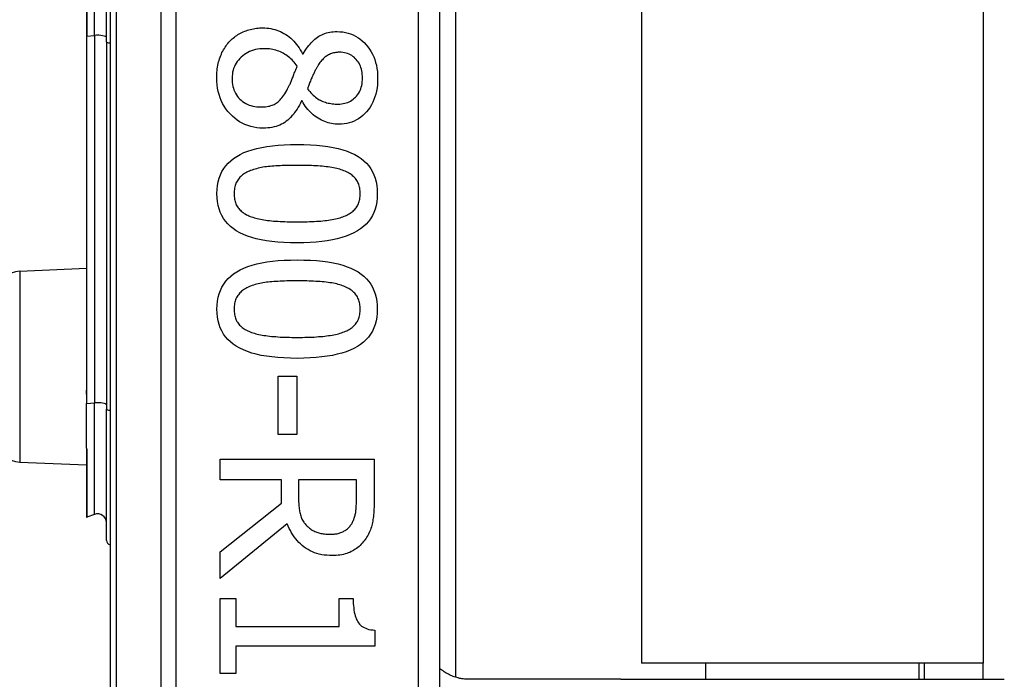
# Model space of a CAD drawing. Header units: inches. Extents: x 0 to 121, y -11 to 79.
# Tile 41 of 88: x 34.64 to 35.733, y 31.499 to 32.231. Entities that reach past the tile are written whole.
import ezdxf

# ---------------------------------------------------------------- set-up
doc = ezdxf.new("R2010")
doc.units = ezdxf.units.IN
doc.header["$LTSCALE"] = 7.278232
doc.header["$MEASUREMENT"] = 0
doc.layers.add('Visible Edges(ANSI)', color=7, linetype='Continuous', lineweight=25)
doc.layers.add('Visible Tangent Edges(ANSI)', color=7, linetype='Continuous', lineweight=25)

msp = doc.modelspace()

# ---------------------------------------------------------------- linework, layer by layer
at = {"layer": 'Visible Edges(ANSI)'}
for p, q in [((34.7403, 33.4478), (34.7403, 31.1128)), ((35.1066, 31.3498), (35.1066, 33.2107)), ((35.1237, 33.0594), (35.1237, 31.5011)), ((35.3302, 33.0439), (35.3302, 31.5167)), ((35.7098, 33.0439), (35.7098, 31.5167)), ((34.7141, 32.3475), (34.7141, 32.2131)), ((34.7363, 32.2066), (34.7363, 32.3539)), ((34.7141, 32.2131), (34.7141, 31.828)), ((34.7363, 32.2066), (34.7363, 31.7987)), ((34.9539, 32.1932), (34.9546, 32.1932)), ((34.9536, 32.1411), (34.9529, 32.1411)), ((34.64, 31.9521), (34.7141, 31.9553)), ((34.927, 31.8354), (34.9478, 31.8354)), ((34.927, 31.7707), (34.927, 31.8354)), ((34.9478, 31.8354), (34.9478, 31.7707)), ((34.7141, 31.828), (34.7141, 31.8153)), ((34.7141, 31.8153), (34.7141, 31.8049)), ((34.7141, 31.7556), (34.7141, 31.8049)), ((34.7363, 31.6531), (34.7363, 31.7987)), ((34.9478, 31.7707), (34.927, 31.7707)), ((34.7141, 31.7556), (34.7141, 31.7554)), ((34.7141, 31.7554), (34.7141, 31.7546)), ((34.7141, 31.7546), (34.7141, 31.6793)), ((34.64, 31.74), (34.7141, 31.7368)), ((34.8626, 31.7431), (35.0336, 31.7431)), ((34.8626, 31.7204), (34.8626, 31.7431)), ((35.0336, 31.7431), (35.0336, 31.6991)), ((34.9306, 31.7204), (34.8626, 31.7204)), ((34.9306, 31.6944), (34.9306, 31.7204)), ((35.0139, 31.7204), (34.9496, 31.7204)), ((34.9496, 31.7204), (34.9496, 31.7005)), ((35.0139, 31.6978), (35.0139, 31.7204)), ((34.8626, 31.6403), (34.9306, 31.6944)), ((34.7232, 31.682), (34.7147, 31.6789)), ((34.937, 31.6716), (34.8626, 31.6108)), ((34.8626, 31.6108), (34.8626, 31.6403)), ((34.8626, 31.5887), (34.8801, 31.5887)), ((34.8626, 31.5053), (34.8626, 31.5887)), ((34.8801, 31.5887), (34.8801, 31.5576)), ((34.9946, 31.5887), (35.0103, 31.5887)), ((34.9946, 31.5576), (34.9946, 31.5887)), ((34.8801, 31.5576), (34.9946, 31.5576)), ((35.0341, 31.5533), (35.0341, 31.5356)), ((34.8801, 31.5356), (34.8801, 31.5053)), ((35.0341, 31.5356), (34.8801, 31.5356)), ((35.7098, 31.5167), (35.3302, 31.5167)), ((35.4016, 31.4988), (35.4016, 31.5167)), ((35.6385, 31.4988), (35.6385, 31.5167)), ((35.6441, 31.5167), (35.6441, 31.4988)), ((35.7098, 31.4988), (35.7098, 31.5167)), ((34.8801, 31.5053), (34.8626, 31.5053)), ((35.2235, 31.4988), (35.1386, 31.4988)), ((35.3073, 31.4988), (35.2235, 31.4988)), ((35.3073, 31.4988), (35.7331, 31.4988))]:
    msp.add_line(p, q, dxfattribs=at)
at = {"layer": 'Visible Edges(ANSI)', "flags": 128}
for points in [[(34.8734, 32.2075), (34.8746, 32.2087), (34.8758, 32.2098), (34.877, 32.2109), (34.8783, 32.2119), (34.8796, 32.2129), (34.881, 32.2138), (34.8823, 32.2147), (34.8838, 32.2155), (34.8852, 32.2163), (34.8867, 32.2171), (34.8882, 32.2178), (34.8898, 32.2184), (34.8913, 32.219), (34.8929, 32.2196), (34.8945, 32.2201), (34.8962, 32.2205), (34.8978, 32.2209), (34.8995, 32.2212), (34.9012, 32.2215), (34.9029, 32.2218), (34.9046, 32.2219), (34.9063, 32.2221), (34.9081, 32.2221), (34.9098, 32.2222)], [(34.9098, 32.2222), (34.9121, 32.2221), (34.9144, 32.222), (34.9166, 32.2217), (34.9188, 32.2213), (34.921, 32.2209), (34.9231, 32.2203), (34.9253, 32.2196), (34.9273, 32.2189), (34.9294, 32.218), (34.9314, 32.217), (34.9334, 32.2159), (34.9353, 32.2148), (34.9372, 32.2135), (34.9391, 32.2121), (34.9409, 32.2106), (34.9426, 32.2091), (34.9442, 32.2074), (34.9458, 32.2057), (34.9473, 32.2038), (34.9488, 32.2019), (34.9501, 32.1999), (34.9515, 32.1977), (34.9527, 32.1955), (34.9539, 32.1932)], [(34.9546, 32.1932), (34.9558, 32.1953), (34.9571, 32.1972), (34.9584, 32.1991), (34.9596, 32.2009), (34.961, 32.2026), (34.9623, 32.2042), (34.9636, 32.2057), (34.965, 32.2071), (34.9664, 32.2085), (34.9678, 32.2097), (34.9692, 32.2109), (34.9707, 32.2119), (34.9721, 32.2129), (34.9737, 32.2138), (34.9753, 32.2146), (34.977, 32.2153), (34.9787, 32.2159), (34.9805, 32.2165), (34.9823, 32.217), (34.9842, 32.2173), (34.9862, 32.2176), (34.9882, 32.2178), (34.9903, 32.218), (34.9924, 32.218)], [(34.9924, 32.218), (34.9956, 32.2179), (34.9987, 32.2176), (35.0016, 32.2171), (35.0045, 32.2164), (35.0074, 32.2155), (35.0101, 32.2144), (35.0127, 32.2131), (35.0153, 32.2115), (35.0177, 32.2098), (35.0201, 32.2079), (35.0224, 32.2058), (35.0246, 32.2035), (35.0266, 32.201), (35.0285, 32.1984), (35.0302, 32.1957), (35.0317, 32.1929), (35.0331, 32.19), (35.0342, 32.1869), (35.0352, 32.1838), (35.036, 32.1806), (35.0366, 32.1772), (35.0371, 32.1737), (35.0373, 32.1702), (35.0374, 32.1665)], [(34.8587, 32.1665), (34.8588, 32.1686), (34.8588, 32.1707), (34.859, 32.1727), (34.8592, 32.1747), (34.8594, 32.1767), (34.8597, 32.1787), (34.86, 32.1806), (34.8604, 32.1825), (34.8609, 32.1843), (34.8614, 32.1861), (34.8619, 32.1879), (34.8625, 32.1897), (34.8632, 32.1914), (34.8639, 32.1931), (34.8646, 32.1947), (34.8654, 32.1963), (34.8663, 32.1979), (34.8672, 32.1994), (34.8681, 32.2008), (34.8691, 32.2022), (34.8701, 32.2036), (34.8712, 32.2049), (34.8723, 32.2062), (34.8734, 32.2075)], [(34.9115, 32.199), (34.909, 32.199), (34.9065, 32.1988), (34.9041, 32.1984), (34.9018, 32.198), (34.8995, 32.1974), (34.8973, 32.1967), (34.8952, 32.1958), (34.8932, 32.1949), (34.8913, 32.1938), (34.8894, 32.1925), (34.8876, 32.1912), (34.8859, 32.1897), (34.8843, 32.1881), (34.8828, 32.1864), (34.8815, 32.1847), (34.8803, 32.1829), (34.8792, 32.1811), (34.8783, 32.1791), (34.8775, 32.1771), (34.8769, 32.1751), (34.8764, 32.173), (34.8761, 32.1708), (34.8758, 32.1685), (34.8758, 32.1662)], [(34.9481, 32.1795), (34.947, 32.181), (34.9459, 32.1825), (34.9448, 32.1839), (34.9436, 32.1853), (34.9424, 32.1866), (34.9411, 32.1878), (34.9398, 32.189), (34.9384, 32.1901), (34.937, 32.1912), (34.9356, 32.1922), (34.9341, 32.1931), (34.9326, 32.194), (34.931, 32.1948), (34.9294, 32.1955), (34.9278, 32.1962), (34.9261, 32.1968), (34.9244, 32.1973), (34.9227, 32.1978), (34.9209, 32.1982), (34.9191, 32.1985), (34.9172, 32.1987), (34.9154, 32.1989), (34.9135, 32.199), (34.9115, 32.199)], [(34.995, 32.195), (34.9937, 32.195), (34.9923, 32.1949), (34.991, 32.1948), (34.9897, 32.1946), (34.9884, 32.1943), (34.9872, 32.194), (34.9861, 32.1936), (34.9849, 32.1932), (34.9838, 32.1927), (34.9827, 32.1922), (34.9817, 32.1916), (34.9807, 32.1909), (34.9797, 32.1902), (34.9788, 32.1895), (34.9778, 32.1886), (34.9769, 32.1877), (34.976, 32.1868), (34.9751, 32.1858), (34.9742, 32.1848), (34.9734, 32.1837), (34.9725, 32.1825), (34.9717, 32.1813), (34.9709, 32.18), (34.9701, 32.1787)], [(35.0205, 32.1666), (35.0205, 32.1687), (35.0203, 32.1706), (35.0201, 32.1726), (35.0198, 32.1744), (35.0193, 32.1762), (35.0188, 32.178), (35.0182, 32.1796), (35.0175, 32.1812), (35.0167, 32.1828), (35.0158, 32.1843), (35.0148, 32.1857), (35.0137, 32.187), (35.0125, 32.1883), (35.0113, 32.1895), (35.0099, 32.1905), (35.0086, 32.1915), (35.0071, 32.1923), (35.0056, 32.193), (35.004, 32.1936), (35.0023, 32.1941), (35.0006, 32.1945), (34.9988, 32.1948), (34.997, 32.195), (34.995, 32.195)], [(34.9374, 32.1544), (34.9378, 32.1551), (34.9382, 32.1558), (34.9385, 32.1565), (34.9389, 32.1573), (34.9393, 32.1581), (34.9397, 32.159), (34.9401, 32.1598), (34.9405, 32.1608), (34.9409, 32.1617), (34.9414, 32.1627), (34.9418, 32.1637), (34.9422, 32.1648), (34.9426, 32.1659), (34.9431, 32.167), (34.9435, 32.1682), (34.944, 32.1693), (34.9445, 32.1705), (34.9449, 32.1717), (34.9454, 32.173), (34.946, 32.1742), (34.9465, 32.1755), (34.947, 32.1768), (34.9475, 32.1781), (34.9481, 32.1795)], [(34.9701, 32.1787), (34.9698, 32.1781), (34.9694, 32.1774), (34.969, 32.1767), (34.9687, 32.1759), (34.9682, 32.1751), (34.9678, 32.1742), (34.9674, 32.1733), (34.9669, 32.1723), (34.9664, 32.1713), (34.9659, 32.1702), (34.9653, 32.1691), (34.9648, 32.1679), (34.9642, 32.1666), (34.9637, 32.1655), (34.9632, 32.1643), (34.9627, 32.1631), (34.9622, 32.162), (34.9617, 32.1609), (34.9613, 32.1598), (34.9609, 32.1587), (34.9605, 32.1576), (34.9601, 32.1566), (34.9598, 32.1556), (34.9594, 32.1546)], [(34.9103, 32.1108), (34.9067, 32.1109), (34.9032, 32.1112), (34.8998, 32.1118), (34.8965, 32.1126), (34.8933, 32.1136), (34.8901, 32.1148), (34.8871, 32.1162), (34.8842, 32.1179), (34.8814, 32.1197), (34.8787, 32.1219), (34.8761, 32.1242), (34.8736, 32.1267), (34.8712, 32.1294), (34.869, 32.1322), (34.8671, 32.1352), (34.8653, 32.1382), (34.8638, 32.1414), (34.8624, 32.1446), (34.8613, 32.148), (34.8604, 32.1515), (34.8597, 32.1551), (34.8591, 32.1588), (34.8588, 32.1626), (34.8587, 32.1665)], [(34.8758, 32.1662), (34.8758, 32.1638), (34.876, 32.1616), (34.8763, 32.1594), (34.8767, 32.1572), (34.8773, 32.1552), (34.8779, 32.1532), (34.8787, 32.1513), (34.8796, 32.1495), (34.8806, 32.1478), (34.8818, 32.1461), (34.883, 32.1446), (34.8844, 32.1431), (34.8859, 32.1417), (34.8875, 32.1404), (34.8892, 32.1392), (34.8909, 32.1382), (34.8927, 32.1373), (34.8947, 32.1365), (34.8967, 32.1359), (34.8988, 32.1353), (34.901, 32.1349), (34.9032, 32.1346), (34.9056, 32.1344), (34.908, 32.1343)], [(34.9937, 32.1375), (34.9955, 32.1376), (34.9974, 32.1377), (34.9992, 32.138), (35.0009, 32.1384), (35.0026, 32.1389), (35.0042, 32.1394), (35.0058, 32.1401), (35.0073, 32.1409), (35.0088, 32.1418), (35.0102, 32.1429), (35.0115, 32.144), (35.0128, 32.1452), (35.0141, 32.1465), (35.0152, 32.1479), (35.0162, 32.1494), (35.0171, 32.151), (35.0179, 32.1527), (35.0186, 32.1544), (35.0192, 32.1562), (35.0197, 32.1581), (35.0201, 32.1601), (35.0203, 32.1622), (35.0205, 32.1644), (35.0205, 32.1666)], [(35.0374, 32.1665), (35.0373, 32.1627), (35.0371, 32.159), (35.0367, 32.1554), (35.0361, 32.152), (35.0353, 32.1487), (35.0344, 32.1455), (35.0333, 32.1425), (35.032, 32.1395), (35.0306, 32.1367), (35.029, 32.1341), (35.0272, 32.1316), (35.0252, 32.1291), (35.0232, 32.1269), (35.021, 32.1248), (35.0187, 32.123), (35.0163, 32.1213), (35.0139, 32.1199), (35.0113, 32.1186), (35.0087, 32.1175), (35.0059, 32.1166), (35.0031, 32.116), (35.0001, 32.1155), (34.9971, 32.1152), (34.9939, 32.1151)], [(34.908, 32.1343), (34.9098, 32.1344), (34.9114, 32.1345), (34.913, 32.1346), (34.9146, 32.1348), (34.9161, 32.1351), (34.9175, 32.1354), (34.9189, 32.1358), (34.9202, 32.1362), (34.9214, 32.1367), (34.9226, 32.1372), (34.9237, 32.1378), (34.9248, 32.1385), (34.9258, 32.1392), (34.9269, 32.1401), (34.9279, 32.141), (34.929, 32.1421), (34.93, 32.1433), (34.9311, 32.1446), (34.9321, 32.1459), (34.9332, 32.1474), (34.9342, 32.149), (34.9353, 32.1507), (34.9364, 32.1525), (34.9374, 32.1544)], [(34.9594, 32.1546), (34.9607, 32.1529), (34.962, 32.1514), (34.9633, 32.15), (34.9646, 32.1486), (34.9659, 32.1474), (34.9672, 32.1462), (34.9685, 32.1451), (34.9698, 32.1441), (34.9711, 32.1432), (34.9725, 32.1424), (34.9738, 32.1417), (34.9752, 32.1411), (34.9765, 32.1405), (34.9779, 32.14), (34.9794, 32.1395), (34.9808, 32.1391), (34.9823, 32.1387), (34.9838, 32.1384), (34.9854, 32.1381), (34.987, 32.1379), (34.9886, 32.1377), (34.9903, 32.1376), (34.9919, 32.1375), (34.9937, 32.1375)], [(34.9529, 32.1411), (34.9518, 32.1387), (34.9505, 32.1363), (34.9493, 32.1341), (34.948, 32.132), (34.9466, 32.1299), (34.9452, 32.128), (34.9438, 32.1261), (34.9423, 32.1244), (34.9408, 32.1228), (34.9393, 32.1212), (34.9377, 32.1198), (34.936, 32.1185), (34.9343, 32.1172), (34.9325, 32.1161), (34.9307, 32.1151), (34.9287, 32.1142), (34.9267, 32.1134), (34.9246, 32.1127), (34.9224, 32.1121), (34.9201, 32.1116), (34.9178, 32.1113), (34.9154, 32.111), (34.9129, 32.1108), (34.9103, 32.1108)], [(34.9939, 32.1151), (34.992, 32.1151), (34.9901, 32.1153), (34.9882, 32.1155), (34.9863, 32.1158), (34.9844, 32.1162), (34.9825, 32.1168), (34.9806, 32.1174), (34.9787, 32.1181), (34.9768, 32.1189), (34.975, 32.1197), (34.9731, 32.1207), (34.9712, 32.1218), (34.9694, 32.123), (34.9676, 32.1242), (34.9659, 32.1255), (34.9643, 32.1269), (34.9627, 32.1284), (34.9612, 32.13), (34.9598, 32.1316), (34.9584, 32.1334), (34.9571, 32.1352), (34.9559, 32.1371), (34.9547, 32.1391), (34.9536, 32.1411)], [(34.859, 32.0381), (34.8592, 32.0427), (34.8596, 32.0471), (34.8604, 32.0513), (34.8614, 32.0552), (34.8628, 32.059), (34.8645, 32.0626), (34.8665, 32.0659), (34.8688, 32.0691), (34.8714, 32.072), (34.8743, 32.0747), (34.8775, 32.0772), (34.881, 32.0795), (34.8848, 32.0817), (34.8889, 32.0836), (34.8934, 32.0853), (34.8982, 32.0869), (34.9033, 32.0883), (34.9087, 32.0895), (34.9144, 32.0905), (34.9205, 32.0913), (34.9269, 32.092), (34.9336, 32.0924), (34.9406, 32.0927), (34.9479, 32.0928)], [(34.9479, 32.0928), (34.9555, 32.0927), (34.9627, 32.0924), (34.9695, 32.0919), (34.976, 32.0913), (34.9822, 32.0905), (34.988, 32.0894), (34.9935, 32.0882), (34.9986, 32.0868), (35.0034, 32.0853), (35.0078, 32.0835), (35.0119, 32.0815), (35.0156, 32.0794), (35.019, 32.0771), (35.0222, 32.0745), (35.025, 32.0718), (35.0275, 32.0689), (35.0297, 32.0657), (35.0317, 32.0624), (35.0333, 32.0588), (35.0346, 32.0551), (35.0357, 32.0511), (35.0364, 32.047), (35.0369, 32.0426), (35.037, 32.0381)], [(34.8964, 32.0637), (34.895, 32.0631), (34.8936, 32.0625), (34.8922, 32.0618), (34.891, 32.0612), (34.8897, 32.0604), (34.8886, 32.0597), (34.8875, 32.0588), (34.8864, 32.058), (34.8854, 32.0571), (34.8845, 32.0562), (34.8836, 32.0552), (34.8828, 32.0542), (34.882, 32.0531), (34.8813, 32.052), (34.8807, 32.0509), (34.8801, 32.0497), (34.8796, 32.0484), (34.8792, 32.0471), (34.8788, 32.0457), (34.8785, 32.0443), (34.8783, 32.0428), (34.8781, 32.0413), (34.878, 32.0397), (34.878, 32.0381)], [(34.9479, 32.0695), (34.945, 32.0695), (34.9421, 32.0695), (34.9393, 32.0694), (34.9366, 32.0694), (34.934, 32.0693), (34.9314, 32.0692), (34.929, 32.0691), (34.9266, 32.069), (34.9243, 32.0689), (34.9221, 32.0687), (34.9199, 32.0686), (34.9179, 32.0684), (34.9159, 32.0682), (34.9139, 32.068), (34.912, 32.0677), (34.9101, 32.0674), (34.9083, 32.067), (34.9065, 32.0667), (34.9047, 32.0663), (34.903, 32.0658), (34.9013, 32.0653), (34.8996, 32.0648), (34.898, 32.0643), (34.8964, 32.0637)], [(35, 32.0635), (34.9985, 32.0641), (34.997, 32.0646), (34.9954, 32.0651), (34.9937, 32.0656), (34.992, 32.0661), (34.9902, 32.0665), (34.9883, 32.0668), (34.9864, 32.0672), (34.9844, 32.0675), (34.9823, 32.0678), (34.9802, 32.068), (34.978, 32.0683), (34.9758, 32.0685), (34.9735, 32.0686), (34.9711, 32.0688), (34.9688, 32.069), (34.9663, 32.0691), (34.9638, 32.0692), (34.9613, 32.0693), (34.9587, 32.0694), (34.9561, 32.0694), (34.9534, 32.0695), (34.9507, 32.0695), (34.9479, 32.0695)], [(35.018, 32.0381), (35.018, 32.0396), (35.0179, 32.0412), (35.0178, 32.0426), (35.0175, 32.0441), (35.0173, 32.0454), (35.0169, 32.0468), (35.0165, 32.0481), (35.016, 32.0493), (35.0155, 32.0505), (35.0149, 32.0516), (35.0143, 32.0527), (35.0135, 32.0538), (35.0128, 32.0548), (35.0119, 32.0558), (35.011, 32.0567), (35.01, 32.0576), (35.009, 32.0585), (35.0079, 32.0593), (35.0068, 32.0601), (35.0055, 32.0609), (35.0043, 32.0616), (35.0029, 32.0623), (35.0015, 32.0629), (35, 32.0635)], [(34.9481, 31.9835), (34.9406, 31.9836), (34.9334, 31.9839), (34.9266, 31.9843), (34.9201, 31.985), (34.914, 31.9858), (34.9082, 31.9868), (34.9027, 31.988), (34.8976, 31.9894), (34.8928, 31.991), (34.8884, 31.9928), (34.8843, 31.9947), (34.8805, 31.9968), (34.8771, 31.9992), (34.874, 32.0017), (34.8711, 32.0044), (34.8686, 32.0074), (34.8663, 32.0105), (34.8644, 32.0138), (34.8627, 32.0174), (34.8614, 32.0211), (34.8604, 32.025), (34.8596, 32.0292), (34.8592, 32.0335), (34.859, 32.0381)], [(34.878, 32.0381), (34.878, 32.0365), (34.8781, 32.035), (34.8783, 32.0336), (34.8785, 32.0321), (34.8788, 32.0308), (34.8791, 32.0295), (34.8795, 32.0282), (34.88, 32.0269), (34.8805, 32.0258), (34.8811, 32.0246), (34.8818, 32.0235), (34.8825, 32.0225), (34.8833, 32.0215), (34.8841, 32.0205), (34.885, 32.0196), (34.886, 32.0187), (34.887, 32.0178), (34.8881, 32.017), (34.8893, 32.0162), (34.8905, 32.0155), (34.8918, 32.0147), (34.8931, 32.0141), (34.8945, 32.0134), (34.896, 32.0128)], [(35.037, 32.0381), (35.0369, 32.0335), (35.0364, 32.0291), (35.0356, 32.0249), (35.0346, 32.021), (35.0332, 32.0172), (35.0315, 32.0137), (35.0295, 32.0103), (35.0272, 32.0072), (35.0246, 32.0043), (35.0216, 32.0015), (35.0184, 31.999), (35.0149, 31.9967), (35.011, 31.9946), (35.0068, 31.9927), (35.0024, 31.9909), (34.9976, 31.9894), (34.9925, 31.988), (34.9871, 31.9868), (34.9814, 31.9858), (34.9753, 31.9849), (34.969, 31.9843), (34.9623, 31.9838), (34.9554, 31.9836), (34.9481, 31.9835)], [(35.0003, 32.013), (35.0017, 32.0136), (35.0031, 32.0142), (35.0044, 32.0149), (35.0057, 32.0156), (35.0068, 32.0163), (35.008, 32.0171), (35.0091, 32.0179), (35.0101, 32.0187), (35.011, 32.0196), (35.0119, 32.0205), (35.0128, 32.0215), (35.0135, 32.0225), (35.0143, 32.0235), (35.0149, 32.0246), (35.0155, 32.0257), (35.016, 32.0269), (35.0165, 32.0281), (35.0169, 32.0294), (35.0173, 32.0307), (35.0175, 32.0321), (35.0178, 32.0335), (35.0179, 32.035), (35.018, 32.0365), (35.018, 32.0381)], [(34.896, 32.0128), (34.8974, 32.0123), (34.8989, 32.0118), (34.9005, 32.0113), (34.9021, 32.0108), (34.9038, 32.0104), (34.9056, 32.01), (34.9074, 32.0096), (34.9093, 32.0093), (34.9112, 32.009), (34.9133, 32.0087), (34.9153, 32.0084), (34.9175, 32.0081), (34.9197, 32.0079), (34.9219, 32.0077), (34.9243, 32.0075), (34.9267, 32.0074), (34.9291, 32.0072), (34.9316, 32.0071), (34.9342, 32.007), (34.9369, 32.0069), (34.9396, 32.0068), (34.9423, 32.0068), (34.9452, 32.0068), (34.9481, 32.0068)], [(34.9481, 32.0068), (34.951, 32.0068), (34.9538, 32.0068), (34.9566, 32.0068), (34.9593, 32.0069), (34.9619, 32.007), (34.9645, 32.0071), (34.967, 32.0072), (34.9695, 32.0074), (34.9719, 32.0075), (34.9742, 32.0077), (34.9764, 32.0079), (34.9786, 32.0081), (34.9808, 32.0084), (34.9828, 32.0087), (34.9848, 32.009), (34.9868, 32.0093), (34.9887, 32.0097), (34.9905, 32.01), (34.9923, 32.0105), (34.994, 32.0109), (34.9957, 32.0114), (34.9973, 32.0119), (34.9988, 32.0124), (35.0003, 32.013)], [(34.859, 31.9098), (34.8592, 31.9144), (34.8596, 31.9188), (34.8604, 31.923), (34.8614, 31.927), (34.8628, 31.9307), (34.8645, 31.9343), (34.8665, 31.9376), (34.8688, 31.9408), (34.8714, 31.9437), (34.8743, 31.9464), (34.8775, 31.949), (34.881, 31.9513), (34.8848, 31.9534), (34.8889, 31.9553), (34.8934, 31.9571), (34.8982, 31.9586), (34.9033, 31.96), (34.9087, 31.9612), (34.9144, 31.9622), (34.9205, 31.963), (34.9269, 31.9637), (34.9336, 31.9641), (34.9406, 31.9644), (34.9479, 31.9645)], [(34.9479, 31.9645), (34.9555, 31.9644), (34.9627, 31.9641), (34.9695, 31.9637), (34.976, 31.963), (34.9822, 31.9622), (34.988, 31.9612), (34.9935, 31.96), (34.9986, 31.9586), (35.0034, 31.957), (35.0078, 31.9552), (35.0119, 31.9533), (35.0156, 31.9511), (35.019, 31.9488), (35.0222, 31.9463), (35.025, 31.9435), (35.0275, 31.9406), (35.0297, 31.9375), (35.0317, 31.9341), (35.0333, 31.9306), (35.0346, 31.9268), (35.0357, 31.9229), (35.0364, 31.9187), (35.0369, 31.9143), (35.037, 31.9098)], [(34.9479, 31.9412), (34.945, 31.9412), (34.9421, 31.9412), (34.9393, 31.9412), (34.9366, 31.9411), (34.934, 31.941), (34.9314, 31.941), (34.929, 31.9409), (34.9266, 31.9407), (34.9243, 31.9406), (34.9221, 31.9405), (34.9199, 31.9403), (34.9179, 31.9401), (34.9159, 31.9399), (34.9139, 31.9397), (34.912, 31.9394), (34.9101, 31.9391), (34.9083, 31.9388), (34.9065, 31.9384), (34.9047, 31.938), (34.903, 31.9375), (34.9013, 31.9371), (34.8996, 31.9365), (34.898, 31.936), (34.8964, 31.9354)], [(35, 31.9353), (34.9985, 31.9358), (34.997, 31.9364), (34.9954, 31.9369), (34.9937, 31.9373), (34.992, 31.9378), (34.9902, 31.9382), (34.9883, 31.9386), (34.9864, 31.9389), (34.9844, 31.9392), (34.9823, 31.9395), (34.9802, 31.9398), (34.978, 31.94), (34.9758, 31.9402), (34.9735, 31.9404), (34.9711, 31.9405), (34.9688, 31.9407), (34.9663, 31.9408), (34.9638, 31.9409), (34.9613, 31.941), (34.9587, 31.9411), (34.9561, 31.9412), (34.9534, 31.9412), (34.9507, 31.9412), (34.9479, 31.9412)], [(34.8964, 31.9354), (34.895, 31.9348), (34.8936, 31.9342), (34.8922, 31.9336), (34.891, 31.9329), (34.8897, 31.9321), (34.8886, 31.9314), (34.8875, 31.9306), (34.8864, 31.9297), (34.8854, 31.9288), (34.8845, 31.9279), (34.8836, 31.9269), (34.8828, 31.9259), (34.882, 31.9249), (34.8813, 31.9238), (34.8807, 31.9226), (34.8801, 31.9214), (34.8796, 31.9201), (34.8792, 31.9188), (34.8788, 31.9174), (34.8785, 31.916), (34.8783, 31.9145), (34.8781, 31.913), (34.878, 31.9114), (34.878, 31.9098)], [(35.018, 31.9098), (35.018, 31.9114), (35.0179, 31.9129), (35.0178, 31.9143), (35.0175, 31.9158), (35.0173, 31.9172), (35.0169, 31.9185), (35.0165, 31.9198), (35.016, 31.921), (35.0155, 31.9222), (35.0149, 31.9234), (35.0143, 31.9245), (35.0135, 31.9255), (35.0128, 31.9265), (35.0119, 31.9275), (35.011, 31.9284), (35.01, 31.9293), (35.009, 31.9302), (35.0079, 31.931), (35.0068, 31.9318), (35.0055, 31.9326), (35.0043, 31.9333), (35.0029, 31.934), (35.0015, 31.9347), (35, 31.9353)], [(34.9481, 31.8552), (34.9406, 31.8553), (34.9334, 31.8556), (34.9266, 31.856), (34.9201, 31.8567), (34.914, 31.8575), (34.9082, 31.8585), (34.9027, 31.8598), (34.8976, 31.8611), (34.8928, 31.8627), (34.8884, 31.8645), (34.8843, 31.8664), (34.8805, 31.8686), (34.8771, 31.8709), (34.874, 31.8734), (34.8711, 31.8762), (34.8686, 31.8791), (34.8663, 31.8822), (34.8644, 31.8856), (34.8627, 31.8891), (34.8614, 31.8928), (34.8604, 31.8968), (34.8596, 31.9009), (34.8592, 31.9052), (34.859, 31.9098)], [(34.878, 31.9098), (34.878, 31.9082), (34.8781, 31.9067), (34.8783, 31.9053), (34.8785, 31.9039), (34.8788, 31.9025), (34.8791, 31.9012), (34.8795, 31.8999), (34.88, 31.8987), (34.8805, 31.8975), (34.8811, 31.8963), (34.8818, 31.8952), (34.8825, 31.8942), (34.8833, 31.8932), (34.8841, 31.8922), (34.885, 31.8913), (34.886, 31.8904), (34.887, 31.8895), (34.8881, 31.8887), (34.8893, 31.8879), (34.8905, 31.8872), (34.8918, 31.8865), (34.8931, 31.8858), (34.8945, 31.8852), (34.896, 31.8846)], [(35.037, 31.9098), (35.0369, 31.9052), (35.0364, 31.9008), (35.0356, 31.8967), (35.0346, 31.8927), (35.0332, 31.8889), (35.0315, 31.8854), (35.0295, 31.882), (35.0272, 31.8789), (35.0246, 31.876), (35.0216, 31.8733), (35.0184, 31.8707), (35.0149, 31.8684), (35.011, 31.8663), (35.0068, 31.8644), (35.0024, 31.8626), (34.9976, 31.8611), (34.9925, 31.8597), (34.9871, 31.8585), (34.9814, 31.8575), (34.9753, 31.8567), (34.969, 31.856), (34.9623, 31.8556), (34.9554, 31.8553), (34.9481, 31.8552)], [(35.0003, 31.8847), (35.0017, 31.8853), (35.0031, 31.8859), (35.0044, 31.8866), (35.0057, 31.8873), (35.0068, 31.888), (35.008, 31.8888), (35.0091, 31.8896), (35.0101, 31.8905), (35.011, 31.8913), (35.0119, 31.8923), (35.0128, 31.8932), (35.0135, 31.8942), (35.0143, 31.8952), (35.0149, 31.8963), (35.0155, 31.8974), (35.016, 31.8986), (35.0165, 31.8998), (35.0169, 31.9011), (35.0173, 31.9024), (35.0175, 31.9038), (35.0178, 31.9052), (35.0179, 31.9067), (35.018, 31.9082), (35.018, 31.9098)], [(34.896, 31.8846), (34.8974, 31.884), (34.8989, 31.8835), (34.9005, 31.883), (34.9021, 31.8826), (34.9038, 31.8821), (34.9056, 31.8817), (34.9074, 31.8814), (34.9093, 31.881), (34.9112, 31.8807), (34.9133, 31.8804), (34.9153, 31.8801), (34.9175, 31.8799), (34.9197, 31.8796), (34.9219, 31.8794), (34.9243, 31.8793), (34.9267, 31.8791), (34.9291, 31.8789), (34.9316, 31.8788), (34.9342, 31.8787), (34.9369, 31.8786), (34.9396, 31.8786), (34.9423, 31.8785), (34.9452, 31.8785), (34.9481, 31.8785)], [(34.9481, 31.8785), (34.951, 31.8785), (34.9538, 31.8785), (34.9566, 31.8786), (34.9593, 31.8786), (34.9619, 31.8787), (34.9645, 31.8788), (34.967, 31.8789), (34.9695, 31.8791), (34.9719, 31.8793), (34.9742, 31.8794), (34.9764, 31.8796), (34.9786, 31.8799), (34.9808, 31.8801), (34.9828, 31.8804), (34.9848, 31.8807), (34.9868, 31.881), (34.9887, 31.8814), (34.9905, 31.8818), (34.9923, 31.8822), (34.994, 31.8826), (34.9957, 31.8831), (34.9973, 31.8836), (34.9988, 31.8841), (35.0003, 31.8847)], [(34.9496, 31.7005), (34.9496, 31.6988), (34.9497, 31.6972), (34.9497, 31.6957), (34.9498, 31.6941), (34.9499, 31.6926), (34.95, 31.6911), (34.9502, 31.6897), (34.9504, 31.6882), (34.9506, 31.6868), (34.9508, 31.6855), (34.9511, 31.6841), (34.9513, 31.6828), (34.9517, 31.6815), (34.952, 31.6803), (34.9524, 31.679), (34.9529, 31.6779), (34.9534, 31.6767), (34.954, 31.6756), (34.9546, 31.6745), (34.9553, 31.6734), (34.956, 31.6724), (34.9568, 31.6714), (34.9576, 31.6705), (34.9585, 31.6696)], [(35.0081, 31.6707), (35.0086, 31.6715), (35.0091, 31.6723), (35.0095, 31.6732), (35.01, 31.6741), (35.0104, 31.675), (35.0108, 31.6759), (35.0111, 31.6769), (35.0115, 31.6779), (35.0118, 31.6788), (35.0121, 31.6799), (35.0123, 31.6809), (35.0126, 31.682), (35.0128, 31.6831), (35.013, 31.6842), (35.0131, 31.6854), (35.0133, 31.6866), (35.0134, 31.6879), (35.0136, 31.6892), (35.0137, 31.6905), (35.0137, 31.6919), (35.0138, 31.6933), (35.0138, 31.6948), (35.0139, 31.6963), (35.0139, 31.6978)], [(35.0336, 31.6991), (35.0335, 31.6967), (35.0335, 31.6943), (35.0335, 31.692), (35.0334, 31.6898), (35.0333, 31.6877), (35.0332, 31.6856), (35.033, 31.6836), (35.0328, 31.6816), (35.0327, 31.6797), (35.0324, 31.6779), (35.0322, 31.6762), (35.032, 31.6745), (35.0317, 31.6728), (35.0313, 31.6712), (35.0309, 31.6696), (35.0304, 31.668), (35.0299, 31.6664), (35.0293, 31.6648), (35.0287, 31.6632), (35.028, 31.6617), (35.0272, 31.6601), (35.0264, 31.6586), (35.0255, 31.6571), (35.0246, 31.6556)], [(34.9871, 31.6362), (34.9841, 31.6363), (34.9811, 31.6365), (34.9782, 31.6368), (34.9754, 31.6372), (34.9726, 31.6378), (34.97, 31.6386), (34.9674, 31.6394), (34.9649, 31.6404), (34.9625, 31.6416), (34.9602, 31.6428), (34.9579, 31.6442), (34.9558, 31.6457), (34.9537, 31.6474), (34.9517, 31.6491), (34.9498, 31.6509), (34.9481, 31.6529), (34.9464, 31.6549), (34.9447, 31.657), (34.9432, 31.6592), (34.9418, 31.6615), (34.9405, 31.6639), (34.9392, 31.6664), (34.9381, 31.669), (34.937, 31.6716)], [(34.9585, 31.6696), (34.9593, 31.6688), (34.9601, 31.668), (34.9609, 31.6672), (34.9618, 31.6665), (34.9627, 31.6659), (34.9637, 31.6652), (34.9646, 31.6646), (34.9656, 31.6641), (34.9666, 31.6636), (34.9677, 31.6631), (34.9687, 31.6626), (34.9698, 31.6622), (34.971, 31.6619), (34.9721, 31.6615), (34.9733, 31.6612), (34.9745, 31.6609), (34.9758, 31.6607), (34.977, 31.6605), (34.9783, 31.6603), (34.9797, 31.6601), (34.9811, 31.66), (34.9825, 31.6599), (34.9839, 31.6599), (34.9853, 31.6599)], [(34.9853, 31.6599), (34.9866, 31.6599), (34.9878, 31.6599), (34.989, 31.66), (34.9901, 31.6602), (34.9913, 31.6603), (34.9924, 31.6605), (34.9935, 31.6608), (34.9946, 31.661), (34.9956, 31.6614), (34.9966, 31.6617), (34.9976, 31.6621), (34.9986, 31.6625), (34.9995, 31.663), (35.0004, 31.6635), (35.0013, 31.664), (35.0022, 31.6646), (35.003, 31.6652), (35.0038, 31.6659), (35.0046, 31.6666), (35.0053, 31.6673), (35.0061, 31.6681), (35.0068, 31.6689), (35.0074, 31.6698), (35.0081, 31.6707)], [(35.0246, 31.6556), (35.0236, 31.6541), (35.0225, 31.6527), (35.0214, 31.6513), (35.0203, 31.65), (35.0191, 31.6487), (35.0179, 31.6475), (35.0167, 31.6464), (35.0153, 31.6453), (35.014, 31.6442), (35.0126, 31.6432), (35.0111, 31.6423), (35.0097, 31.6414), (35.0081, 31.6406), (35.0065, 31.6398), (35.0048, 31.6391), (35.0031, 31.6385), (35.0013, 31.638), (34.9995, 31.6375), (34.9976, 31.6371), (34.9956, 31.6368), (34.9936, 31.6365), (34.9915, 31.6363), (34.9894, 31.6362), (34.9871, 31.6362)], [(35.0103, 31.5887), (35.0103, 31.5858), (35.0104, 31.5831), (35.0106, 31.5805), (35.0108, 31.578), (35.0111, 31.5756), (35.0115, 31.5734), (35.012, 31.5713), (35.0125, 31.5693), (35.0131, 31.5675), (35.0137, 31.5658), (35.0145, 31.5642), (35.0153, 31.5628), (35.0162, 31.5614), (35.0172, 31.5602), (35.0183, 31.5591), (35.0196, 31.558), (35.021, 31.5571), (35.0225, 31.5563), (35.0241, 31.5555), (35.0259, 31.5549), (35.0277, 31.5543), (35.0297, 31.5539), (35.0319, 31.5536), (35.0341, 31.5533)], [(35.1386, 31.4988), (35.1371, 31.4988), (35.1355, 31.4989), (35.134, 31.499), (35.1325, 31.4992), (35.131, 31.4994), (35.1296, 31.4997), (35.1281, 31.4999), (35.1267, 31.5003), (35.1253, 31.5007), (35.1239, 31.5011), (35.1225, 31.5015), (35.1212, 31.502), (35.1198, 31.5026), (35.1185, 31.5031), (35.1172, 31.5037), (35.116, 31.5044), (35.1147, 31.5051), (35.1135, 31.5058), (35.1123, 31.5065), (35.1111, 31.5073), (35.11, 31.5081), (35.1088, 31.509), (35.1077, 31.5098), (35.1066, 31.5107)]]:
    msp.add_lwpolyline(points, dxfattribs=at)
at = {"layer": 'Visible Edges(ANSI)'}
for centre, radius, start, end in [((34.6411, 31.9273), 0.0248, 92.5, 180), ((34.6411, 31.7648), 0.0248, 180, 267.5), ((34.7146, 31.6793), 0.000488, 180, 290), ((34.7265, 31.6728), 0.00977, 0, 110), ((34.7412, 31.6531), 0.00488, 180, 259.9795)]:
    msp.add_arc(centre, radius, start, end, dxfattribs=at)
at = {"layer": 'Visible Tangent Edges(ANSI)'}
for p, q in [((34.7475, 31.1128), (34.7475, 33.4478)), ((34.7967, 33.2107), (34.7967, 31.3498)), ((34.8139, 31.3498), (34.8139, 33.2107)), ((35.0822, 33.2107), (35.0822, 31.3498)), ((34.7147, 32.3476), (34.7147, 32.213)), ((34.7232, 32.2137), (34.7232, 32.3468)), ((34.7147, 32.213), (34.7232, 32.2137)), ((34.7232, 32.2137), (34.7232, 31.8058)), ((34.7147, 31.8279), (34.7147, 32.213)), ((34.64, 31.9521), (34.64, 31.74)), ((34.7141, 31.8049), (34.7232, 31.8058)), ((34.7232, 31.682), (34.7232, 31.8058)), ((34.7142, 31.7555), (34.7141, 31.7556)), ((34.7147, 31.7544), (34.7147, 31.6789))]:
    msp.add_line(p, q, dxfattribs=at)
at = {"layer": 'Visible Tangent Edges(ANSI)', "flags": 128}
for points in [[(34.7141, 31.8153), (34.7141, 31.8158), (34.7141, 31.8163), (34.7142, 31.8168), (34.7142, 31.8174), (34.7142, 31.8179), (34.7142, 31.8184), (34.7143, 31.8189), (34.7143, 31.8195), (34.7143, 31.82), (34.7144, 31.8205), (34.7144, 31.821), (34.7144, 31.8216), (34.7145, 31.8221), (34.7145, 31.8226), (34.7145, 31.8231), (34.7146, 31.8237), (34.7146, 31.8242), (34.7146, 31.8247), (34.7147, 31.8252), (34.7147, 31.8258), (34.7147, 31.8263), (34.7147, 31.8268), (34.7147, 31.8273), (34.7147, 31.8279)], [(34.7147, 31.7544), (34.7147, 31.7544), (34.7147, 31.7545), (34.7147, 31.7545), (34.7147, 31.7546), (34.7147, 31.7546), (34.7147, 31.7547), (34.7147, 31.7547), (34.7147, 31.7548), (34.7146, 31.7548), (34.7146, 31.7549), (34.7146, 31.7549), (34.7146, 31.755), (34.7145, 31.755), (34.7145, 31.7551), (34.7145, 31.7551), (34.7145, 31.7552), (34.7144, 31.7552), (34.7144, 31.7553), (34.7144, 31.7553), (34.7143, 31.7553), (34.7143, 31.7554), (34.7143, 31.7554), (34.7142, 31.7554), (34.7142, 31.7555)]]:
    msp.add_lwpolyline(points, dxfattribs=at)
at = {"layer": 'Visible Tangent Edges(ANSI)'}
for centre, major_axis, ratio, start_param, end_param in [((34.7265, 32.2115), (0.00977, 0), 0.245714, 0, 1.919862), ((34.7146, 32.2131), (-0.000488, 0), 0.245714, 0, 1.919862), ((34.7412, 32.2066), (-0.00488, 0), 0.245714, 0, 1.395906), ((34.7146, 31.828), (-0.000488, 0), 0.245714, 0, 1.919862), ((34.7265, 31.8035), (0.00977, 0), 0.245714, 0, 1.919862), ((34.7412, 31.7987), (-0.00488, 0), 0.245714, 0, 1.395906), ((34.714, 31.7557), (0.000342, 0.000349), 0.604942, 4.252306, 4.588732), ((34.7146, 31.7546), (-0.000488, 0), 0.548442, 0, 1.919862)]:
    msp.add_ellipse(centre, major_axis=major_axis, ratio=ratio, start_param=start_param, end_param=end_param, dxfattribs=at)

doc.saveas('drawing.dxf')
